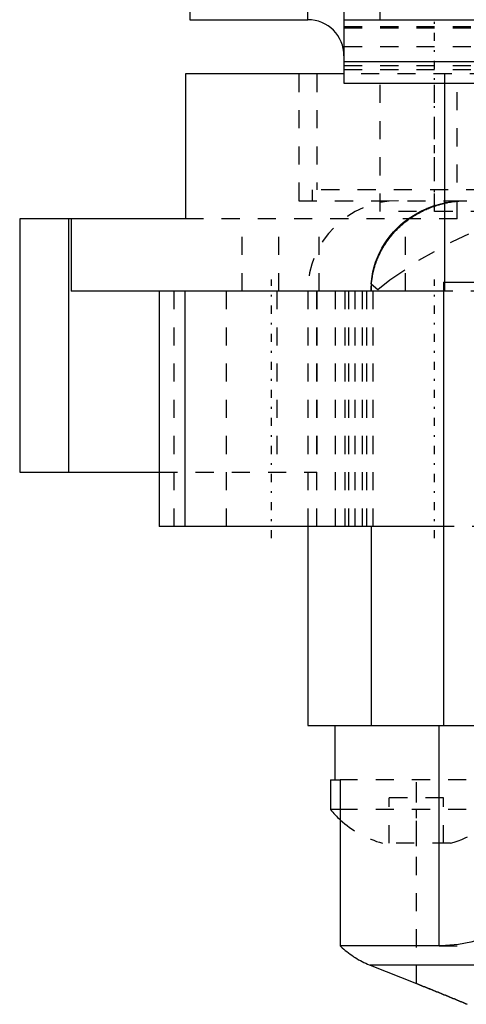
# Model space of a CAD drawing. Extents: x -584 to 223, y -128 to 128.
# Tile 6 of 21: x -168 to -143, y -104 to -50. Entities that reach past the tile are written whole.
import ezdxf

# ---------------------------------------------------------------- set-up
doc = ezdxf.new("R2010")
doc.units = 0
doc.linetypes.add('CENTER', pattern=[1.5, 0.45, -0.5, 0.05, -0.5])
doc.linetypes.add('DASHED', pattern=[2, 1, -1])
for name, color, linetype in [('AM_0', 7, 'CONTINUOUS'), ('AM_3', 7, 'DASHED'), ('AM_7', 7, 'CENTER')]:
    doc.layers.add(name, color=color, linetype=linetype)

msp = doc.modelspace()

# ---------------------------------------------------------------- linework, layer by layer
at = {"layer": 'AM_0', "color": 7, "linetype": 'CONTINUOUS'}
for p, q in [((-150, 53.5), (-150, -53.5)), ((-158.5, 50), (-158.5, -50)), ((-152, -50), (-152, -43.565)), ((-158.5, -50), (-152, -50)), ((-150, -50), (-134.689, -50)), ((-150, -52.318), (-132.887, -52.318)), ((-150.015, -53), (-158.739, -53)), ((-158.739, -53), (-158.739, -61)), ((-150, -53.5), (-131.631, -53.5)), ((-144.425, -64.5), (-144.425, -53.5)), ((-167.896, -61), (-167.896, -75)), ((-158.739, -61), (-167.896, -61)), ((-165.195, -61), (-165.195, -75)), ((-165.055, -61), (-165.055, -65)), ((-144.5, -64.5), (-144.5, -89)), ((-144.5, -64.5), (-31.5, -64.5)), ((-144.504, -65), (-165.055, -65)), ((-160.191, -65), (-160.191, -78)), ((-158.77, -78), (-158.77, -65)), ((-167.896, -75), (-160.191, -75)), ((-144.567, -78), (-160.191, -78)), ((-152, -78), (-152, -89)), ((-148.498, -78), (-148.498, -89)), ((-152, -89), (-31.5, -89)), ((-150.5, -89), (-150.5, -92)), ((-144.754, -101.171), (-144.754, -89)), ((-150.75, -92), (-150.75, -93.646)), ((-150.75, -92), (-150.211, -92)), ((-150.211, -92), (-150.211, -101.171)), ((-150.213, -93.646), (-150.75, -93.646)), ((-144.754, -101.171), (-150.211, -101.171)), ((-95.899, -102.243), (-148.559, -102.243)), ((-148.559, -102.243), (-146, -103.26))]:
    msp.add_line(p, q, dxfattribs=at)
for points in [[(-150.211, -101.171, 0), (-150.173, -101.207, 0), (-150.095, -101.28, 0), (-150.015, -101.353, 0), (-149.973, -101.389, 0), (-149.931, -101.424, 0), (-149.845, -101.495, 0), (-149.757, -101.564, 0), (-149.667, -101.631, 0), (-149.575, -101.697, 0), (-149.481, -101.76, 0), (-149.434, -101.791, 0), (-149.386, -101.822, 0), (-149.29, -101.881, 0), (-149.193, -101.938, 0), (-149.095, -101.992, 0), (-148.997, -102.044, 0), (-148.899, -102.093, 0), (-148.85, -102.116, 0), (-148.801, -102.139, 0), (-148.704, -102.183, 0), (-148.608, -102.223, 0), (-148.559, -102.243, 0)], [(-142.668, -100.881, 0), (-142.996, -100.971, 0), (-143.686, -101.101, 0), (-144.397, -101.163, 0), (-144.754, -101.171, 0)], [(-146, -103.26, 0), (-145.958, -103.277, 0), (-145.873, -103.311, 0), (-145.789, -103.344, 0), (-145.747, -103.361, 0), (-145.706, -103.378, 0), (-145.623, -103.411, 0), (-145.541, -103.444, 0), (-145.459, -103.476, 0), (-145.378, -103.509, 0), (-145.298, -103.541, 0), (-145.257, -103.558, 0), (-145.217, -103.574, 0), (-145.136, -103.607, 0), (-145.054, -103.64, 0), (-144.972, -103.673, 0), (-144.891, -103.706, 0), (-144.809, -103.739, 0), (-144.768, -103.756, 0), (-144.726, -103.772, 0), (-144.644, -103.806, 0), (-144.562, -103.839, 0), (-144.521, -103.856, 0), (-144.48, -103.873, 0), (-144.398, -103.906, 0), (-144.316, -103.94, 0), (-144.275, -103.957, 0), (-144.234, -103.973, 0), (-144.152, -104.007, 0), (-144.071, -104.041, 0), (-143.989, -104.074, 0), (-143.908, -104.108, 0), (-143.827, -104.141, 0), (-143.787, -104.158, 0), (-143.747, -104.174, 0), (-143.666, -104.207, 0), (-143.587, -104.24, 0), (-143.507, -104.273, 0), (-143.428, -104.306, 0), (-143.35, -104.339, 0), (-143.311, -104.355, 0), (-143.272, -104.372, 0), (-143.194, -104.404, 0)], [(-143.194, -104.404, 0), (-143.272, -104.372, 0), (-143.311, -104.355, 0), (-143.35, -104.339, 0), (-143.428, -104.306, 0), (-143.507, -104.273, 0), (-143.587, -104.24, 0), (-143.666, -104.207, 0), (-143.747, -104.174, 0), (-143.787, -104.158, 0), (-143.827, -104.141, 0), (-143.908, -104.108, 0), (-143.989, -104.074, 0), (-144.071, -104.041, 0), (-144.152, -104.007, 0), (-144.234, -103.973, 0), (-144.275, -103.957, 0), (-144.316, -103.94, 0), (-144.398, -103.906, 0), (-144.48, -103.873, 0), (-144.521, -103.856, 0), (-144.562, -103.839, 0), (-144.644, -103.806, 0), (-144.726, -103.772, 0), (-144.768, -103.756, 0), (-144.809, -103.739, 0), (-144.891, -103.706, 0), (-144.972, -103.673, 0), (-145.054, -103.64, 0), (-145.136, -103.607, 0), (-145.217, -103.574, 0), (-145.257, -103.558, 0), (-145.298, -103.541, 0), (-145.378, -103.509, 0), (-145.459, -103.476, 0), (-145.541, -103.444, 0), (-145.623, -103.411, 0), (-145.706, -103.378, 0), (-145.747, -103.361, 0), (-145.789, -103.344, 0), (-145.873, -103.311, 0), (-145.958, -103.277, 0), (-146, -103.26, 0)]]:
    msp.add_polyline3d(points, dxfattribs=at)
for centre, radius, start, end in [((-152, -52), 2, 0, 90), ((-146.336, -89.961), 5.75, 219.8595, 227.6284)]:
    msp.add_arc(centre, radius, start, end, dxfattribs=at)
at = {"layer": 'AM_3', "color": 6, "linetype": 'DASHED'}
for p, q in [((-148, -50), (-148, 53.5)), ((-150, -50.369), (-142.365, -50.369)), ((-150, -50.459), (-138.312, -50.459)), ((-150, -51.488), (-142.898, -51.488)), ((-150, -52.529), (-142.98, -52.529)), ((-150, -52.76), (-143, -52.76)), ((-152.5, -53), (-152.5, -60)), ((-151.5, -53), (-151.5, -59.4)), ((-134.053, -53), (-150.015, -53)), ((-148, -60.6), (-148, -53)), ((-145, -60.6), (-145, -53)), ((-144.425, -53.5), (-144.425, -53)), ((-143.755, -61), (-143.755, -53)), ((-151.75, -59.4), (-151.75, -60)), ((-138.25, -59.4), (-151.75, -59.4)), ((-152.5, -60), (-33, -60)), ((-142, -60.6), (-148, -60.6)), ((-143.755, -61), (-158.739, -61)), ((-155.627, -65), (-155.627, -61)), ((-153.597, -65), (-153.597, -61)), ((-151.374, -65), (-151.374, -61)), ((-146.599, -65), (-146.599, -61)), ((-148.498, -64.604), (-148.498, -65)), ((-148.498, -64.604), (-148.14, -64.9)), ((-144.425, -65), (-144.425, -64.5)), ((-159.363, -78), (-159.363, -65)), ((-156.5, -65), (-156.5, -78)), ((-153.714, -65), (-153.714, -75)), ((-152, -65), (-152, -78)), ((-151.5, -78), (-151.5, -65)), ((-151.491, -65), (-151.491, -75)), ((-150.476, -78), (-150.476, -65)), ((-149.941, -78), (-149.941, -65)), ((-149.738, -78), (-149.738, -65)), ((-149.384, -78), (-149.384, -65)), ((-148.972, -78), (-148.972, -65)), ((-148.744, -78), (-148.744, -65)), ((-148.4, -65), (-148.4, -78)), ((-88, -65), (-144.504, -65)), ((-160.191, -75), (-151.491, -75)), ((-131.927, -78), (-144.567, -78)), ((-143.25, -92), (-150.211, -92)), ((-146, -103.26), (-146, -92)), ((-144.5, -93), (-147.5, -93)), ((-147.5, -95.5), (-147.5, -93)), ((-144.5, -95.5), (-144.5, -93)), ((-143.25, -93.646), (-150.213, -93.646)), ((-144.121, -95.5), (-147.879, -95.5)), ((-144.754, -101.171), (-142.672, -101.171))]:
    msp.add_line(p, q, dxfattribs=at)
for points in [[(-148.498, -65, 0), (-148.497, -64.964, 0), (-148.496, -64.893, 0), (-148.494, -64.82, 0), (-148.493, -64.784, 0), (-148.491, -64.747, 0), (-148.486, -64.673, 0), (-148.48, -64.598, 0), (-148.473, -64.523, 0), (-148.465, -64.448, 0), (-148.456, -64.372, 0), (-148.45, -64.334, 0), (-148.445, -64.296, 0), (-148.433, -64.22, 0), (-148.42, -64.145, 0), (-148.405, -64.069, 0), (-148.389, -63.993, 0), (-148.372, -63.918, 0), (-148.363, -63.881, 0), (-148.354, -63.843, 0), (-148.335, -63.769, 0), (-148.314, -63.695, 0), (-148.304, -63.659, 0), (-148.293, -63.622, 0), (-148.27, -63.55, 0), (-148.247, -63.479, 0), (-148.235, -63.443, 0), (-148.222, -63.408, 0), (-148.197, -63.339, 0), (-148.171, -63.27, 0), (-148.144, -63.203, 0), (-148.117, -63.137, 0), (-148.088, -63.072, 0), (-148.074, -63.039, 0), (-148.059, -63.006, 0), (-148.028, -62.94, 0), (-147.995, -62.874, 0), (-147.962, -62.808, 0), (-147.927, -62.742, 0), (-147.891, -62.675, 0), (-147.872, -62.642, 0), (-147.853, -62.609, 0), (-147.815, -62.543, 0), (-147.775, -62.478, 0), (-147.734, -62.413, 0), (-147.692, -62.348, 0), (-147.649, -62.284, 0), (-147.627, -62.253, 0), (-147.605, -62.221, 0), (-147.56, -62.159, 0), (-147.514, -62.097, 0), (-147.467, -62.036, 0), (-147.419, -61.976, 0), (-147.371, -61.917, 0), (-147.347, -61.888, 0), (-147.322, -61.859, 0), (-147.273, -61.802, 0), (-147.223, -61.746, 0), (-147.173, -61.692, 0), (-147.122, -61.638, 0), (-147.071, -61.586, 0), (-147.046, -61.561, 0), (-147.02, -61.536, 0), (-146.969, -61.486, 0), (-146.917, -61.437, 0), (-146.891, -61.413, 0), (-146.864, -61.388, 0), (-146.809, -61.34, 0), (-146.753, -61.291, 0), (-146.725, -61.267, 0), (-146.696, -61.243, 0), (-146.638, -61.196, 0), (-146.578, -61.149, 0), (-146.518, -61.103, 0), (-146.457, -61.057, 0), (-146.395, -61.012, 0), (-146.363, -60.99, 0), (-146.332, -60.968, 0), (-146.268, -60.925, 0), (-146.203, -60.882, 0), (-146.138, -60.841, 0), (-146.073, -60.8, 0), (-146.007, -60.76, 0), (-145.973, -60.741, 0), (-145.94, -60.722, 0), (-145.873, -60.685, 0), (-145.806, -60.648, 0), (-145.739, -60.613, 0), (-145.671, -60.579, 0), (-145.604, -60.546, 0), (-145.57, -60.53, 0), (-145.537, -60.514, 0), (-145.47, -60.484, 0), (-145.403, -60.455, 0), (-145.336, -60.426, 0), (-145.271, -60.4, 0), (-145.204, -60.374, 0), (-145.171, -60.361, 0), (-145.137, -60.348, 0), (-145.068, -60.323, 0), (-144.999, -60.299, 0), (-144.928, -60.276, 0), (-144.857, -60.253, 0), (-144.785, -60.231, 0), (-144.749, -60.221, 0), (-144.712, -60.21, 0), (-144.639, -60.19, 0), (-144.565, -60.171, 0), (-144.527, -60.162, 0), (-144.49, -60.153, 0), (-144.415, -60.135, 0), (-144.34, -60.119, 0), (-144.302, -60.111, 0), (-144.264, -60.104, 0), (-144.188, -60.09, 0), (-144.112, -60.077, 0), (-144.036, -60.064, 0), (-143.96, -60.053, 0), (-143.884, -60.043, 0), (-143.846, -60.039, 0), (-143.808, -60.035, 0), (-143.732, -60.027, 0), (-143.657, -60.02, 0), (-143.582, -60.014, 0), (-143.508, -60.009, 0), (-143.434, -60.006, 0), (-143.397, -60.004, 0), (-143.361, -60.003, 0), (-143.288, -60.001, 0), (-143.217, -60, 0)], [(-145.793, -60.6, 0), (-145.729, -60.568, 0), (-145.6, -60.506, 0), (-145.469, -60.447, 0), (-145.403, -60.419, 0), (-145.337, -60.392, 0), (-145.203, -60.341, 0), (-145.067, -60.293, 0), (-144.93, -60.248, 0), (-144.792, -60.207, 0), (-144.653, -60.17, 0), (-144.583, -60.152, 0), (-144.513, -60.136, 0), (-144.371, -60.106, 0), (-144.229, -60.08, 0), (-144.086, -60.057, 0), (-143.943, -60.038, 0), (-143.799, -60.023, 0), (-143.727, -60.017, 0), (-143.654, -60.012, 0), (-143.51, -60.004, 0), (-143.365, -60, 0), (-143.293, -60, 0)], [(-148.498, -64.604, 0), (-148.487, -64.467, 0), (-148.453, -64.194, 0), (-148.402, -63.923, 0), (-148.371, -63.789, 0), (-148.336, -63.655, 0), (-148.254, -63.391, 0), (-148.156, -63.132, 0), (-148.043, -62.879, 0), (-147.915, -62.631, 0), (-147.772, -62.391, 0), (-147.695, -62.274, 0), (-147.615, -62.159, 0), (-147.445, -61.936, 0), (-147.261, -61.721, 0), (-147.065, -61.517, 0), (-146.857, -61.324, 0), (-146.638, -61.141, 0), (-146.524, -61.055, 0), (-146.408, -60.971, 0), (-146.169, -60.813, 0), (-145.92, -60.668, 0), (-145.793, -60.6, 0)], [(-148.14, -64.9, 0), (-147.464, -64.375, 0), (-145.874, -63.293, 0), (-144.011, -62.253, 0), (-143.003, -61.779, 0)]]:
    msp.add_polyline3d(points, dxfattribs=at)
for centre, radius, start, end in [((-147, -65), 5, 90, 180), ((-145.664, -89.961), 5.75, 285.5661, 320.1405), ((-146.336, -89.961), 5.75, 227.6284, 254.4339)]:
    msp.add_arc(centre, radius, start, end, dxfattribs=at)
at = {"layer": 'AM_7', "color": 4, "linetype": 'CENTER'}
for p, q in [((-145, -60.475), (-145, -50.025)), ((-154, -78.65), (-154, -64.35)), ((-145, -78.65), (-145, -64.35)), ((-146, -95.675), (-146, -91.825))]:
    msp.add_line(p, q, dxfattribs=at)

doc.saveas('drawing.dxf')
